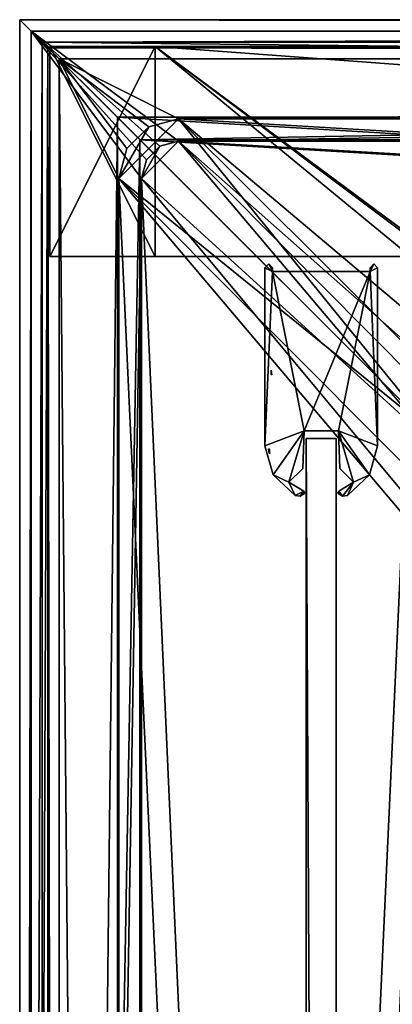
# Model space of a CAD drawing. Header units: metres. Extents: x -904 to 0, y -908 to 0.
# Tile 75 of 160: x -904 to -854, y -131 to 0. Entities that reach past the tile are written whole.
import ezdxf

# ---------------------------------------------------------------- set-up
doc = ezdxf.new("R2010")
doc.units = ezdxf.units.M

msp = doc.modelspace()

# ---------------------------------------------------------------- linework, layer by layer
at = {"layer": 'top'}
for points in [[(-885.9776, -3.567204, 2050.059814), (-899.9776, -3.567271, 2050.059814), (-899.977478, -31.56727, 2050.059814)], [(-899.977478, -3.567271, 176.059662), (-899.9776, -3.567271, 2050.059814), (-885.9776, -3.567204, 2050.059814)], [(-899.977478, -31.56727, 2050.059814), (-899.9776, -3.567271, 2050.059814), (-899.977478, -3.567271, 176.059662)], [(-885.977478, -31.567202, 2050.059814), (-885.9776, -3.567204, 2050.059814), (-899.977478, -31.56727, 2050.059814)], [(-899.977478, -3.567271, 176.059662), (-885.977478, -3.567204, 176.059662), (-885.977478, -31.567202, 176.059662)], [(-899.977478, -3.567271, 176.059662), (-885.9776, -3.567204, 2050.059814), (-885.977478, -3.567204, 176.059662)], [(-899.977478, -31.56727, 176.059662), (-899.977478, -31.56727, 2050.059814), (-899.977478, -3.567271, 176.059662)], [(-899.977478, -31.56727, 176.059662), (-899.977478, -3.567271, 176.059662), (-885.977478, -31.567202, 176.059662)], [(-885.9776, -3.567204, 2063.059814), (-239.308899, -51.564125, 2063.059814), (-25.973949, -3.563107, 2063.059814)], [(-885.9776, -3.567204, 2050.059814), (-25.973949, -3.563107, 2050.059814), (-885.977478, -3.567204, 176.059662)], [(-885.9776, -3.567204, 2063.059814), (-25.973949, -3.563107, 2063.059814), (-885.9776, -3.567204, 2050.059814)], [(-25.973949, -3.563107, 2063.059814), (-25.973949, -3.563107, 2050.059814), (-885.9776, -3.567204, 2050.059814)], [(-885.9776, -3.567204, 2063.059814), (-885.9776, -3.567204, 2050.059814), (-885.977478, -31.567202, 2063.059814)], [(-885.9776, -3.567204, 2050.059814), (-885.977478, -31.567202, 2050.059814), (-885.977478, -31.567202, 2063.059814)], [(-847.560364, -32.409554, 2063.059814), (-843.492188, -35.081711, 2063.059814), (-885.9776, -3.567204, 2063.059814)], [(-843.492188, -35.081711, 2063.059814), (-239.308899, -51.564125, 2063.059814), (-885.9776, -3.567204, 2063.059814)], [(-885.977478, -31.567202, 2063.059814), (-851.977478, -31.567036, 2063.059814), (-885.9776, -3.567204, 2063.059814)], [(-851.977478, -31.567036, 2063.059814), (-847.560364, -32.409554, 2063.059814), (-885.9776, -3.567204, 2063.059814)], [(-25.973949, -3.563107, 163.059692), (-239.308899, -51.564125, 163.059692), (-885.977478, -3.567204, 163.059692)], [(-885.977478, -3.567204, 163.059692), (-885.977478, -3.567204, 176.059662), (-25.973949, -3.563107, 163.059692)], [(-885.977478, -3.567204, 176.059662), (-25.973949, -3.563107, 176.059692), (-25.973949, -3.563107, 163.059692)], [(-885.977478, -3.567204, 176.059662), (-25.973949, -3.563107, 2050.059814), (-25.973949, -3.563107, 176.059692)], [(-239.308899, -51.564125, 163.059692), (-843.492188, -35.081711, 163.059692), (-885.977478, -3.567204, 163.059692)], [(-885.977478, -3.567204, 163.059692), (-843.492188, -35.081711, 163.059692), (-847.560364, -32.409554, 163.059692)], [(-847.560364, -32.409554, 163.059692), (-851.977478, -31.567036, 163.059692), (-885.977478, -3.567204, 163.059692)], [(-851.977478, -31.567036, 163.059692), (-885.977478, -31.567202, 163.059692), (-885.977478, -3.567204, 163.059692)], [(-885.977478, -31.567202, 163.059692), (-885.977478, -31.567202, 176.059662), (-885.977478, -3.567204, 163.059692)], [(-885.977478, -31.567202, 176.059662), (-885.977478, -3.567204, 176.059662), (-885.977478, -3.567204, 163.059692)], [(-885.977478, -31.567202, 2050.059814), (-899.977478, -31.56727, 2050.059814), (-885.977478, -31.567202, 176.059662)], [(-899.977478, -31.56727, 2050.059814), (-899.977478, -31.56727, 176.059662), (-885.977478, -31.567202, 176.059662)], [(-885.977478, -31.567202, 2063.059814), (-885.977478, -31.567202, 2050.059814), (-851.977478, -31.567036, 2063.059814)], [(-885.977478, -31.567202, 2050.059814), (-885.977478, -31.567202, 176.059662), (-851.977478, -31.567036, 2063.059814)], [(-851.977478, -31.567036, 2063.059814), (-885.977478, -31.567202, 176.059662), (-851.977478, -31.567036, 163.059692)], [(-885.977478, -31.567202, 176.059662), (-885.977478, -31.567202, 163.059692), (-851.977478, -31.567036, 163.059692)]]:
    msp.add_3dface(points, dxfattribs=at)
at = {"layer": 'top01'}
for points in [[(-861.852783, -55.819561, 2061.559814), (-861.852783, -55.819561, 164.559708), (-865.852783, -55.819561, 2061.559814)], [(-861.852783, -55.819561, 164.559708), (-865.852783, -55.819561, 164.559708), (-865.852783, -55.819561, 2061.559814)], [(-861.852783, -55.819561, 164.559708), (-861.852783, -848.81958, 164.559708), (-865.852783, -55.819561, 164.559708)], [(-861.852783, -848.81958, 164.559708), (-865.852783, -848.81958, 164.559708), (-865.852783, -55.819561, 164.559708)], [(-861.852783, -55.819561, 2061.559814), (-865.852783, -55.819561, 2061.559814), (-861.852783, -848.81958, 2061.559814)], [(-865.852783, -55.819561, 2061.559814), (-865.852783, -848.81958, 2061.559814), (-861.852783, -848.81958, 2061.559814)], [(-865.852783, -55.819561, 2061.559814), (-865.852783, -55.819561, 164.559708), (-865.852783, -848.81958, 2061.559814)], [(-865.852783, -55.819561, 164.559708), (-865.852783, -848.81958, 164.559708), (-865.852783, -848.81958, 2061.559814)], [(-861.852783, -848.81958, 2061.559814), (-861.852783, -848.81958, 164.559708), (-861.852783, -55.819561, 2061.559814)], [(-861.852783, -848.81958, 164.559708), (-861.852783, -55.819561, 164.559708), (-861.852783, -55.819561, 2061.559814)]]:
    msp.add_3dface(points, dxfattribs=at)
at = {"layer": 'top0123439'}
for points in [[(-870.419861, -47.341923, 195.398483), (-870.54071, -47.342014, 195.085403), (-870.540527, -47.218529, 195.092606)], [(-870.538635, -46.958714, 195.165649), (-870.460022, -47.171715, 195.363907), (-870.540527, -47.218529, 195.092606)], [(-870.460022, -47.171715, 195.363907), (-870.440552, -47.256432, 195.377533), (-870.540527, -47.218529, 195.092606)], [(-870.540527, -47.218529, 195.092606), (-870.440552, -47.256432, 195.377533), (-870.419861, -47.341923, 195.398483)], [(-870.531921, -46.724152, 195.420822), (-870.483887, -47.053326, 195.360184), (-870.538635, -46.958714, 195.165649)], [(-870.483887, -47.053326, 195.360184), (-870.460022, -47.171715, 195.363907), (-870.538635, -46.958714, 195.165649)]]:
    msp.add_3dface(points, dxfattribs=at)
at = {"layer": 'top0123440'}
for points in [[(-870.869812, -57.224274, 1991.307007), (-870.818604, -57.224613, 1991.306274), (-870.839233, -57.516354, 1991.173706)], [(-870.818604, -57.224613, 1991.306274), (-870.78363, -57.232826, 1991.320801), (-870.839233, -57.516354, 1991.173706)], [(-870.839233, -57.516354, 1991.173706), (-870.78363, -57.232826, 1991.320801), (-870.757874, -57.827641, 1991.137939)], [(-870.757874, -57.827641, 1991.137939), (-870.807373, -57.826141, 1991.089966), (-870.839233, -57.516354, 1991.173706)], [(-870.78363, -57.232826, 1991.320801), (-870.737061, -57.543133, 1991.265259), (-870.757874, -57.827641, 1991.137939)], [(-870.78363, -57.232826, 1991.320801), (-870.743408, -57.269852, 1991.389404), (-870.737061, -57.543133, 1991.265259)], [(-870.757874, -57.827641, 1991.137939), (-870.737061, -57.543133, 1991.265259), (-870.708435, -57.829144, 1991.185913)]]:
    msp.add_3dface(points, dxfattribs=at)
at = {"layer": 'top012345'}
for points in [[(-870.352783, -33.56308, 163.059662), (-871.352783, -33.06308, 163.059662), (-870.852783, -32.565052, 163.059662)], [(-871.352783, -33.06308, 2063.05957), (-870.852783, -32.565052, 2063.05957), (-871.352783, -33.06308, 163.059662)], [(-870.852783, -32.565052, 2063.05957), (-870.852783, -32.565052, 163.059662), (-871.352783, -33.06308, 163.059662)], [(-870.852783, -32.565052, 2063.05957), (-871.352783, -33.06308, 2063.05957), (-870.352783, -33.56308, 2063.05957)], [(-870.852783, -32.565052, 163.059662), (-870.352783, -33.06308, 163.059662), (-870.352783, -33.56308, 163.059662)], [(-870.852783, -32.565052, 2063.05957), (-870.352783, -33.06308, 2063.05957), (-870.852783, -32.565052, 163.059662)], [(-870.352783, -33.06308, 2063.05957), (-870.352783, -33.06308, 163.059662), (-870.852783, -32.565052, 163.059662)], [(-870.352783, -33.06308, 2063.05957), (-870.852783, -32.565052, 2063.05957), (-870.352783, -33.56308, 2063.05957)], [(-856.852783, -32.565052, 163.059616), (-856.352783, -33.06308, 163.059662), (-857.352783, -33.56308, 163.059662)], [(-857.352783, -33.56308, 163.059662), (-857.352783, -33.06308, 163.059662), (-856.852783, -32.565052, 163.059616)], [(-857.352783, -33.06308, 2063.05957), (-856.852783, -32.565052, 2063.05957), (-857.352783, -33.06308, 163.059662)], [(-856.852783, -32.565052, 2063.05957), (-856.852783, -32.565052, 163.059616), (-857.352783, -33.06308, 163.059662)], [(-856.352783, -33.06308, 2063.05957), (-856.852783, -32.565052, 2063.05957), (-857.352783, -33.56308, 2063.05957)], [(-857.352783, -33.56308, 2063.05957), (-856.852783, -32.565052, 2063.05957), (-857.352783, -33.06308, 2063.05957)], [(-856.852783, -32.565052, 2063.05957), (-856.352783, -33.06308, 2063.05957), (-856.852783, -32.565052, 163.059616)], [(-856.352783, -33.06308, 2063.05957), (-856.352783, -33.06308, 163.059662), (-856.852783, -32.565052, 163.059616)], [(-871.352783, -56.809036, 163.059662), (-871.352783, -33.06308, 163.059662), (-870.352783, -33.56308, 163.059662)], [(-871.352783, -56.809036, 2063.05957), (-871.352783, -33.06308, 2063.05957), (-871.352783, -56.809036, 163.059662)], [(-871.352783, -33.06308, 2063.05957), (-871.352783, -33.06308, 163.059662), (-871.352783, -56.809036, 163.059662)], [(-871.352783, -33.06308, 2063.05957), (-871.352783, -56.809036, 2063.05957), (-870.352783, -33.56308, 2063.05957)], [(-866.145935, -54.819565, 163.059662), (-871.352783, -56.809036, 163.059662), (-870.352783, -33.56308, 163.059662)], [(-871.352783, -56.809036, 2063.05957), (-866.145935, -54.819565, 2063.05957), (-870.352783, -33.56308, 2063.05957)], [(-870.352783, -33.06308, 163.059662), (-870.352783, -33.06308, 2063.05957), (-870.352783, -33.56308, 163.059662)], [(-870.352783, -33.06308, 2063.05957), (-870.352783, -33.56308, 2063.05957), (-870.352783, -33.56308, 163.059662)], [(-866.145935, -54.819565, 163.059662), (-870.352783, -33.56308, 163.059662), (-857.352783, -33.56308, 163.059662)], [(-870.352783, -33.56308, 163.059662), (-870.352783, -33.56308, 2063.05957), (-857.352783, -33.56308, 163.059662)], [(-870.352783, -33.56308, 2063.05957), (-857.352783, -33.56308, 2063.05957), (-857.352783, -33.56308, 163.059662)], [(-870.352783, -33.56308, 2063.05957), (-866.145935, -54.819565, 2063.05957), (-857.352783, -33.56308, 2063.05957)], [(-861.559631, -54.819565, 163.059662), (-866.145935, -54.819565, 163.059662), (-857.352783, -33.56308, 163.059662)], [(-866.145935, -54.819565, 2063.05957), (-861.559631, -54.819565, 2063.05957), (-857.352783, -33.56308, 2063.05957)], [(-857.352783, -33.56308, 163.059662), (-856.352783, -56.809036, 163.059662), (-861.559631, -54.819565, 163.059662)], [(-857.352783, -33.56308, 2063.05957), (-861.559631, -54.819565, 2063.05957), (-856.352783, -56.809036, 2063.05957)], [(-856.352783, -33.06308, 163.059662), (-856.352783, -56.809036, 163.059662), (-857.352783, -33.56308, 163.059662)], [(-857.352783, -33.56308, 2063.05957), (-857.352783, -33.06308, 2063.05957), (-857.352783, -33.56308, 163.059662)], [(-857.352783, -33.06308, 2063.05957), (-857.352783, -33.06308, 163.059662), (-857.352783, -33.56308, 163.059662)], [(-856.352783, -56.809036, 2063.05957), (-856.352783, -33.06308, 2063.05957), (-857.352783, -33.56308, 2063.05957)], [(-856.352783, -33.06308, 163.059662), (-856.352783, -33.06308, 2063.05957), (-856.352783, -56.809036, 163.059662)], [(-856.352783, -33.06308, 2063.05957), (-856.352783, -56.809036, 2063.05957), (-856.352783, -56.809036, 163.059662)], [(-866.145935, -54.819565, 163.059662), (-870.26886, -60.68568, 163.059662), (-871.352783, -56.809036, 163.059662)], [(-871.352783, -56.809036, 2063.05957), (-870.26886, -60.68568, 2063.05957), (-866.145935, -54.819565, 2063.05957)], [(-868.167053, -61.670689, 163.059662), (-870.26886, -60.68568, 163.059662), (-866.145935, -54.819565, 163.059662)], [(-870.26886, -60.68568, 2063.05957), (-868.167053, -61.670689, 2063.05957), (-866.145935, -54.819565, 2063.05957)], [(-866.320679, -59.824352, 163.059662), (-868.167053, -61.670689, 163.059662), (-866.145935, -54.819565, 163.059662)], [(-866.145935, -54.819565, 2063.05957), (-868.167053, -61.670689, 2063.05957), (-866.320679, -59.824352, 2063.05957)], [(-866.145935, -54.819565, 163.059662), (-866.145935, -54.819565, 2063.05957), (-866.320679, -59.824352, 163.059662)], [(-866.145935, -54.819565, 2063.05957), (-866.320679, -59.824352, 2063.05957), (-866.320679, -59.824352, 163.059662)], [(-861.559631, -54.819565, 2063.05957), (-866.145935, -54.819565, 2063.05957), (-861.559631, -54.819565, 163.059662)], [(-866.145935, -54.819565, 2063.05957), (-866.145935, -54.819565, 163.059662), (-861.559631, -54.819565, 163.059662)], [(-856.352783, -56.809036, 163.059662), (-857.436646, -60.685635, 163.059662), (-861.559631, -54.819565, 163.059662)], [(-861.559631, -54.819565, 163.059662), (-857.436646, -60.685635, 163.059662), (-859.538513, -61.670689, 163.059662)], [(-859.538513, -61.670689, 163.059662), (-861.384888, -59.824352, 163.059662), (-861.559631, -54.819565, 163.059662)], [(-861.384888, -59.824352, 163.059662), (-861.384888, -59.824352, 2063.05957), (-861.559631, -54.819565, 163.059662)], [(-861.384888, -59.824352, 2063.05957), (-861.559631, -54.819565, 2063.05957), (-861.559631, -54.819565, 163.059662)], [(-861.559631, -54.819565, 2063.05957), (-857.436646, -60.685635, 2063.05957), (-856.352783, -56.809036, 2063.05957)], [(-861.384888, -59.824352, 2063.05957), (-859.538513, -61.670689, 2063.05957), (-861.559631, -54.819565, 2063.05957)], [(-859.538513, -61.670689, 2063.05957), (-857.436646, -60.685635, 2063.05957), (-861.559631, -54.819565, 2063.05957)], [(-870.26886, -60.68568, 2063.05957), (-871.352783, -56.809036, 2063.05957), (-870.26886, -60.68568, 163.059662)], [(-871.352783, -56.809036, 2063.05957), (-871.352783, -56.809036, 163.059662), (-870.26886, -60.68568, 163.059662)], [(-856.352783, -56.809036, 2063.05957), (-857.436646, -60.685635, 2063.05957), (-856.352783, -56.809036, 163.059662)], [(-857.436646, -60.685635, 2063.05957), (-857.436646, -60.685635, 163.059662), (-856.352783, -56.809036, 163.059662)], [(-866.320679, -59.824352, 163.059662), (-866.320679, -59.824352, 2063.05957), (-868.167053, -61.670689, 163.059662)], [(-866.320679, -59.824352, 2063.05957), (-868.167053, -61.670689, 2063.05957), (-868.167053, -61.670689, 163.059662)], [(-859.538513, -61.670689, 163.059662), (-859.538513, -61.670689, 2063.05957), (-861.384888, -59.824352, 163.059662)], [(-859.538513, -61.670689, 2063.05957), (-861.384888, -59.824352, 2063.05957), (-861.384888, -59.824352, 163.059662)], [(-870.26886, -60.68568, 163.059662), (-868.167053, -61.670689, 163.059662), (-867.341309, -63.448318, 163.059662)], [(-867.341309, -63.448318, 2063.05957), (-870.26886, -60.68568, 2063.05957), (-867.341309, -63.448318, 163.059662)], [(-870.26886, -60.68568, 2063.05957), (-870.26886, -60.68568, 163.059662), (-867.341309, -63.448318, 163.059662)], [(-870.26886, -60.68568, 2063.05957), (-867.341309, -63.448318, 2063.05957), (-868.167053, -61.670689, 2063.05957)], [(-868.167053, -61.670689, 163.059662), (-866.181152, -62.877716, 163.059662), (-867.341309, -63.448318, 163.059662)], [(-868.167053, -61.670689, 2063.05957), (-866.181152, -62.877716, 2063.05957), (-868.167053, -61.670689, 163.059662)], [(-866.181152, -62.877716, 2063.05957), (-866.181152, -62.877716, 163.059662), (-868.167053, -61.670689, 163.059662)], [(-867.341309, -63.448318, 2063.05957), (-866.181152, -62.877716, 2063.05957), (-868.167053, -61.670689, 2063.05957)], [(-859.538513, -61.670689, 163.059662), (-861.032532, -63.541084, 163.059662), (-861.524414, -62.877716, 163.059662)], [(-861.524414, -62.877716, 2063.05957), (-859.538513, -61.670689, 2063.05957), (-861.524414, -62.877716, 163.059662)], [(-859.538513, -61.670689, 2063.05957), (-859.538513, -61.670689, 163.059662), (-861.524414, -62.877716, 163.059662)], [(-861.524414, -62.877716, 2063.05957), (-861.032532, -63.541084, 2063.05957), (-859.538513, -61.670689, 2063.05957)], [(-859.538513, -61.670689, 163.059662), (-860.364197, -63.448318, 163.059662), (-861.032532, -63.541084, 163.059662)], [(-861.032532, -63.541084, 2063.05957), (-860.364197, -63.448318, 2063.05957), (-859.538513, -61.670689, 2063.05957)], [(-857.436646, -60.685635, 163.059662), (-860.364197, -63.448318, 163.059662), (-859.538513, -61.670689, 163.059662)], [(-857.436646, -60.685635, 2063.05957), (-860.364197, -63.448318, 2063.05957), (-857.436646, -60.685635, 163.059662)], [(-860.364197, -63.448318, 2063.05957), (-860.364197, -63.448318, 163.059662), (-857.436646, -60.685635, 163.059662)], [(-859.538513, -61.670689, 2063.05957), (-860.364197, -63.448318, 2063.05957), (-857.436646, -60.685635, 2063.05957)], [(-867.341309, -63.448318, 163.059662), (-866.181152, -62.877716, 163.059662), (-866.672974, -63.54108, 163.059662)], [(-867.341309, -63.448318, 2063.05957), (-866.672974, -63.54108, 2063.05957), (-866.181152, -62.877716, 2063.05957)], [(-866.181152, -62.877716, 163.059662), (-866.096924, -63.189774, 163.059662), (-866.672974, -63.54108, 163.059662)], [(-866.672974, -63.54108, 2063.05957), (-866.096924, -63.189774, 2063.05957), (-866.181152, -62.877716, 2063.05957)], [(-866.181152, -62.877716, 163.059662), (-866.059937, -63.012386, 163.059662), (-866.096924, -63.189774, 163.059662)], [(-866.181152, -62.877716, 2063.05957), (-866.059937, -63.012386, 2063.05957), (-866.181152, -62.877716, 163.059662)], [(-866.059937, -63.012386, 2063.05957), (-866.059937, -63.012386, 163.059662), (-866.181152, -62.877716, 163.059662)], [(-866.181152, -62.877716, 2063.05957), (-866.096924, -63.189774, 2063.05957), (-866.059937, -63.012386, 2063.05957)], [(-866.059937, -63.012386, 2063.05957), (-866.096924, -63.189774, 2063.05957), (-866.059937, -63.012386, 163.059662)], [(-866.096924, -63.189774, 2063.05957), (-866.096924, -63.189774, 163.059662), (-866.059937, -63.012386, 163.059662)], [(-861.524414, -62.877716, 163.059662), (-861.608643, -63.189774, 163.059662), (-861.64563, -63.012386, 163.059662)], [(-861.64563, -63.012386, 2063.05957), (-861.524414, -62.877716, 2063.05957), (-861.64563, -63.012386, 163.059662)], [(-861.524414, -62.877716, 2063.05957), (-861.524414, -62.877716, 163.059662), (-861.64563, -63.012386, 163.059662)], [(-861.64563, -63.012386, 2063.05957), (-861.608643, -63.189774, 2063.05957), (-861.524414, -62.877716, 2063.05957)], [(-861.608643, -63.189774, 2063.05957), (-861.64563, -63.012386, 2063.05957), (-861.608643, -63.189774, 163.059662)], [(-861.64563, -63.012386, 2063.05957), (-861.64563, -63.012386, 163.059662), (-861.608643, -63.189774, 163.059662)], [(-861.032532, -63.541084, 163.059662), (-861.608643, -63.189774, 163.059662), (-861.524414, -62.877716, 163.059662)], [(-861.608643, -63.189774, 2063.05957), (-861.032532, -63.541084, 2063.05957), (-861.524414, -62.877716, 2063.05957)], [(-866.672974, -63.54108, 2063.05957), (-867.341309, -63.448318, 2063.05957), (-866.672974, -63.54108, 163.059662)], [(-867.341309, -63.448318, 2063.05957), (-867.341309, -63.448318, 163.059662), (-866.672974, -63.54108, 163.059662)], [(-866.096924, -63.189774, 2063.05957), (-866.672974, -63.54108, 2063.05957), (-866.096924, -63.189774, 163.059662)], [(-866.672974, -63.54108, 2063.05957), (-866.672974, -63.54108, 163.059662), (-866.096924, -63.189774, 163.059662)], [(-861.032532, -63.541084, 2063.05957), (-861.608643, -63.189774, 2063.05957), (-861.032532, -63.541084, 163.059662)], [(-861.608643, -63.189774, 2063.05957), (-861.608643, -63.189774, 163.059662), (-861.032532, -63.541084, 163.059662)], [(-860.364197, -63.448318, 2063.05957), (-861.032532, -63.541084, 2063.05957), (-860.364197, -63.448318, 163.059662)], [(-861.032532, -63.541084, 2063.05957), (-861.032532, -63.541084, 163.059662), (-860.364197, -63.448318, 163.059662)]]:
    msp.add_3dface(points, dxfattribs=at)
at = {"layer": 'top0123458'}
for points in [[(-904.0047, 0), (-904.0047, -904.007874), (-902.477478, -1.527202, 175)], [(0, 0), (-900.269531, -3.735142), (-904.0047, 0)], [(-900.269531, -3.735142), (-904.0047, -904.007874), (-904.0047, 0)], [(0, 0), (-904.0047, 0), (-1.527202, -1.527202, 175)], [(-904.0047, 0), (-902.477478, -1.527202, 175), (-1.527202, -1.527202, 175)], [(-3.735142, -3.735142), (-900.269531, -3.735142), (0, 0)], [(-904.0047, -904.007874), (-902.477478, -902.480652, 175), (-902.477478, -1.527202, 175)], [(-887.143799, -18.676462, 175), (-885.328247, -16.860903, 175), (-902.477478, -1.527202, 175)], [(-885.328247, -16.860903, 175), (-882.848145, -16.196362, 175), (-902.477478, -1.527202, 175)], [(-902.477478, -1.527202, 175), (-882.848145, -16.196362, 175), (-1.527202, -1.527202, 175)], [(-887.143799, -18.676462, 175), (-902.477478, -1.527202, 175), (-887.808289, -21.156561, 175)], [(-902.477478, -1.527202, 175), (-902.477478, -902.480652, 175), (-887.808289, -21.156561, 175)], [(-882.848145, -16.196362, 175), (-21.156561, -16.196362, 175), (-1.527202, -1.527202, 175)], [(-900.269531, -3.735142), (-900.269531, -900.272766), (-904.0047, -904.007874)], [(-898.768494, -5.236164, 172), (-900.269531, -3.735142), (-5.236164, -5.236164, 172)], [(-900.269531, -3.735142), (-3.735142, -3.735142), (-5.236164, -5.236164, 172)], [(-900.269531, -900.272766), (-900.269531, -3.735142), (-898.768494, -898.771729, 172)], [(-900.269531, -3.735142), (-898.768494, -5.236164, 172), (-898.768494, -898.771729, 172)], [(-889.741882, -17.176462, 172), (-890.808289, -21.156561, 172), (-898.768494, -5.236164, 172)], [(-890.808289, -21.156561, 172), (-890.808289, -882.851196, 172), (-898.768494, -5.236164, 172)], [(-898.768494, -5.236164, 172), (-890.808289, -882.851196, 172), (-898.768494, -898.771729, 172)], [(-5.236164, -5.236164, 172), (-882.848145, -13.196362, 172), (-898.768494, -5.236164, 172)], [(-882.848145, -13.196362, 172), (-886.828247, -14.262827, 172), (-898.768494, -5.236164, 172)], [(-898.768494, -5.236164, 172), (-886.828247, -14.262827, 172), (-889.741882, -17.176462, 172)], [(-21.156561, -13.196362, 172), (-882.848145, -13.196362, 172), (-5.236164, -5.236164, 172)], [(-886.828247, -14.262827, 160.059708), (-882.848145, -13.196362, 160.059708), (-890.808289, -21.156561, 160.059708)], [(-890.808289, -21.156561, 160.059708), (-882.848145, -13.196362, 160.059708), (-848.625793, -55.379208, 160.059708)], [(-889.741882, -17.176462, 160.059708), (-886.828247, -14.262827, 160.059708), (-890.808289, -21.156561, 160.059708)], [(-886.828247, -14.262827, 160.059708), (-889.741882, -17.176462, 160.059708), (-886.828247, -14.262827, 172)], [(-889.741882, -17.176462, 160.059708), (-889.741882, -17.176462, 172), (-886.828247, -14.262827, 172)], [(-882.848145, -13.196362, 160.059708), (-886.828247, -14.262827, 160.059708), (-882.848145, -13.196362, 172)], [(-886.828247, -14.262827, 160.059708), (-886.828247, -14.262827, 172), (-882.848145, -13.196362, 172)], [(-882.848145, -13.196362, 160.059708), (-843.783691, -52.143795, 160.059708), (-848.625793, -55.379208, 160.059708)], [(-21.156561, -13.196362, 160.059708), (-245.037064, -51.013153, 160.059708), (-882.848145, -13.196362, 160.059708)], [(-245.037064, -51.013153, 160.059708), (-838.07196, -51.007679, 160.059708), (-882.848145, -13.196362, 160.059708)], [(-882.848145, -13.196362, 160.059708), (-838.07196, -51.007679, 160.059708), (-843.783691, -52.143795, 160.059708)], [(-21.156561, -13.196362, 160.059708), (-882.848145, -13.196362, 160.059708), (-21.156561, -13.196362, 172)], [(-882.848145, -13.196362, 160.059708), (-882.848145, -13.196362, 172), (-21.156561, -13.196362, 172)], [(-885.328247, -16.860903, 163.059708), (-887.808289, -21.156561, 163.059708), (-882.848145, -16.196362, 163.059708)], [(-887.808289, -21.156561, 163.059708), (-848.193542, -57.239868, 163.059708), (-882.848145, -16.196362, 163.059708)], [(-885.328247, -16.860903, 163.059708), (-887.143799, -18.676462, 163.059708), (-887.808289, -21.156561, 163.059708)], [(-885.328247, -16.860903, 163.059708), (-885.328247, -16.860903, 175), (-887.143799, -18.676462, 175)], [(-887.143799, -18.676462, 175), (-887.143799, -18.676462, 163.059708), (-885.328247, -16.860903, 163.059708)], [(-882.848145, -16.196362, 163.059708), (-882.848145, -16.196362, 175), (-885.328247, -16.860903, 163.059708)], [(-882.848145, -16.196362, 175), (-885.328247, -16.860903, 175), (-885.328247, -16.860903, 163.059708)], [(-882.848145, -16.196362, 163.059708), (-21.156561, -16.196362, 163.059708), (-882.848145, -16.196362, 175)], [(-21.156561, -16.196362, 163.059708), (-21.156561, -16.196362, 175), (-882.848145, -16.196362, 175)], [(-844.798462, -54.613621, 163.059708), (-840.648193, -53.564903, 163.059708), (-882.848145, -16.196362, 163.059708)], [(-840.648193, -53.564903, 163.059708), (-243.739731, -53.519718, 163.059708), (-882.848145, -16.196362, 163.059708)], [(-882.848145, -16.196362, 163.059708), (-243.739731, -53.519718, 163.059708), (-21.156561, -16.196362, 163.059708)], [(-882.848145, -16.196362, 163.059708), (-848.193542, -57.239868, 163.059708), (-844.798462, -54.613621, 163.059708)], [(-890.808289, -21.156561, 160.059708), (-890.808289, -21.156561, 172), (-889.741882, -17.176462, 160.059708)], [(-890.808289, -21.156561, 172), (-889.741882, -17.176462, 172), (-889.741882, -17.176462, 160.059708)], [(-887.808289, -21.156561, 175), (-887.808289, -21.156561, 163.059708), (-887.143799, -18.676462, 175)], [(-887.808289, -21.156561, 163.059708), (-887.143799, -18.676462, 163.059708), (-887.143799, -18.676462, 175)], [(-887.808289, -21.156561, 175), (-902.477478, -902.480652, 175), (-887.808289, -882.851196, 175)], [(-851.861267, -60.221352, 160.059708), (-852.997375, -65.933052, 160.059708), (-890.808289, -21.156561, 160.059708)], [(-852.997375, -65.933052, 160.059708), (-852.997375, -838.075195, 160.059708), (-890.808289, -21.156561, 160.059708)], [(-890.808289, -21.156561, 160.059708), (-852.997375, -838.075195, 160.059708), (-890.808289, -882.851196, 160.059708)], [(-848.625793, -55.379208, 160.059708), (-851.861267, -60.221352, 160.059708), (-890.808289, -21.156561, 160.059708)], [(-890.808289, -21.156561, 172), (-890.808289, -21.156561, 160.059708), (-890.808289, -882.851196, 172)], [(-890.808289, -21.156561, 160.059708), (-890.808289, -882.851196, 160.059708), (-890.808289, -882.851196, 172)], [(-887.808289, -882.851196, 175), (-887.808289, -882.851196, 163.059708), (-887.808289, -21.156561, 175)], [(-887.808289, -882.851196, 163.059708), (-887.808289, -21.156561, 163.059708), (-887.808289, -21.156561, 175)], [(-887.808289, -882.851196, 163.059708), (-851.22168, -839.286743, 163.059708), (-887.808289, -21.156561, 163.059708)], [(-851.22168, -839.286743, 163.059708), (-851.196777, -65.135635, 163.059708), (-887.808289, -21.156561, 163.059708)], [(-887.808289, -21.156561, 163.059708), (-851.196777, -65.135635, 163.059708), (-848.193542, -57.239868, 163.059708)]]:
    msp.add_3dface(points, dxfattribs=at)
at = {"layer": 'top0123459'}
for points in [[(-904.002319, -0.003942, 2051), (-888.002319, -16.003942, 2051), (-904.002319, -904.003967, 2051)], [(-904.002319, -0.003942, 2051), (-0.00234, -0.003942, 2051), (-888.002319, -16.003942, 2051)], [(-0.00234, -0.003942, 2111.02002), (-904.002319, -0.003942, 2111.02002), (-901.002319, -3.003942, 2111.02002)], [(-901.002319, -3.003942, 2111.02002), (-904.002319, -0.003942, 2111.02002), (-904.002319, -904.003967, 2111.02002)], [(-904.002319, -904.003967, 2051), (-904.002319, -904.003967, 2111.02002), (-904.002319, -0.003942, 2051)], [(-904.002319, -904.003967, 2111.02002), (-904.002319, -0.003942, 2111.02002), (-904.002319, -0.003942, 2051)], [(-0.00234, -0.003942, 2051), (-904.002319, -0.003942, 2051), (-0.00234, -0.003942, 2111.02002)], [(-904.002319, -0.003942, 2051), (-904.002319, -0.003942, 2111.02002), (-0.00234, -0.003942, 2111.02002)], [(-3.00234, -3.003942, 2111.02002), (-0.00234, -0.003942, 2111.02002), (-901.002319, -3.003942, 2111.02002)], [(-0.00234, -0.003942, 2051), (-16.00234, -16.003942, 2051), (-888.002319, -16.003942, 2051)], [(-901.002319, -901.003967, 2111.02002), (-901.002319, -3.003942, 2111.02002), (-904.002319, -904.003967, 2111.02002)], [(-901.002319, -901.003967, 2053.855957), (-891.002319, -13.003942, 2053.855957), (-901.002319, -3.003942, 2053.855957)], [(-891.002319, -13.003942, 2053.855957), (-13.00234, -13.003942, 2053.855957), (-901.002319, -3.003942, 2053.855957)], [(-901.002319, -3.003942, 2053.855957), (-13.00234, -13.003942, 2053.855957), (-3.00234, -3.003942, 2053.855957)], [(-901.002319, -3.003942, 2053.855957), (-901.002319, -3.003942, 2111.02002), (-901.002319, -901.003967, 2053.855957)], [(-901.002319, -3.003942, 2111.02002), (-901.002319, -901.003967, 2111.02002), (-901.002319, -901.003967, 2053.855957)], [(-901.002319, -3.003942, 2053.855957), (-3.00234, -3.003942, 2053.855957), (-901.002319, -3.003942, 2111.02002)], [(-3.00234, -3.003942, 2053.855957), (-3.00234, -3.003942, 2111.02002), (-901.002319, -3.003942, 2111.02002)], [(-891.002319, -891.003967, 2053.855957), (-891.002319, -13.003942, 2053.855957), (-901.002319, -901.003967, 2053.855957)], [(-891.002319, -891.003967, 2065.280029), (-852.304321, -51.701962, 2065.280029), (-891.002319, -13.003942, 2065.280029)], [(-852.304321, -51.701962, 2065.280029), (-244.002335, -51.701962, 2065.280029), (-891.002319, -13.003942, 2065.280029)], [(-891.002319, -13.003942, 2065.280029), (-244.002335, -51.701962, 2065.280029), (-13.00234, -13.003942, 2065.280029)], [(-891.002319, -891.003967, 2053.855957), (-891.002319, -891.003967, 2065.280029), (-891.002319, -13.003942, 2053.855957)], [(-891.002319, -891.003967, 2065.280029), (-891.002319, -13.003942, 2065.280029), (-891.002319, -13.003942, 2053.855957)], [(-891.002319, -13.003942, 2065.280029), (-13.00234, -13.003942, 2065.280029), (-891.002319, -13.003942, 2053.855957)], [(-13.00234, -13.003942, 2065.280029), (-13.00234, -13.003942, 2053.855957), (-891.002319, -13.003942, 2053.855957)], [(-888.002319, -16.003942, 2051), (-888.002319, -888.003967, 2051), (-904.002319, -904.003967, 2051)], [(-888.002319, -16.003942, 2051), (-888.002319, -16.003942, 2063.023926), (-888.002319, -888.003967, 2051)], [(-888.002319, -16.003942, 2063.023926), (-888.002319, -888.003967, 2063.023926), (-888.002319, -888.003967, 2051)], [(-16.00234, -16.003942, 2063.023926), (-888.002319, -16.003942, 2063.023926), (-16.00234, -16.003942, 2051)], [(-888.002319, -16.003942, 2063.023926), (-888.002319, -16.003942, 2051), (-16.00234, -16.003942, 2051)], [(-888.002319, -888.003967, 2063.023926), (-888.002319, -16.003942, 2063.023926), (-849.833435, -54.172817, 2063.023926)], [(-888.002319, -16.003942, 2063.023926), (-244.002335, -54.172817, 2063.023926), (-849.833435, -54.172817, 2063.023926)], [(-888.002319, -16.003942, 2063.023926), (-16.00234, -16.003942, 2063.023926), (-244.002335, -54.172817, 2063.023926)], [(-852.304321, -851.731201, 2065.280029), (-852.304321, -51.701962, 2065.280029), (-891.002319, -891.003967, 2065.280029)], [(-849.833435, -54.172817, 2063.023926), (-849.833435, -849.639465, 2063.023926), (-888.002319, -888.003967, 2063.023926)]]:
    msp.add_3dface(points, dxfattribs=at)

doc.saveas('drawing.dxf')
